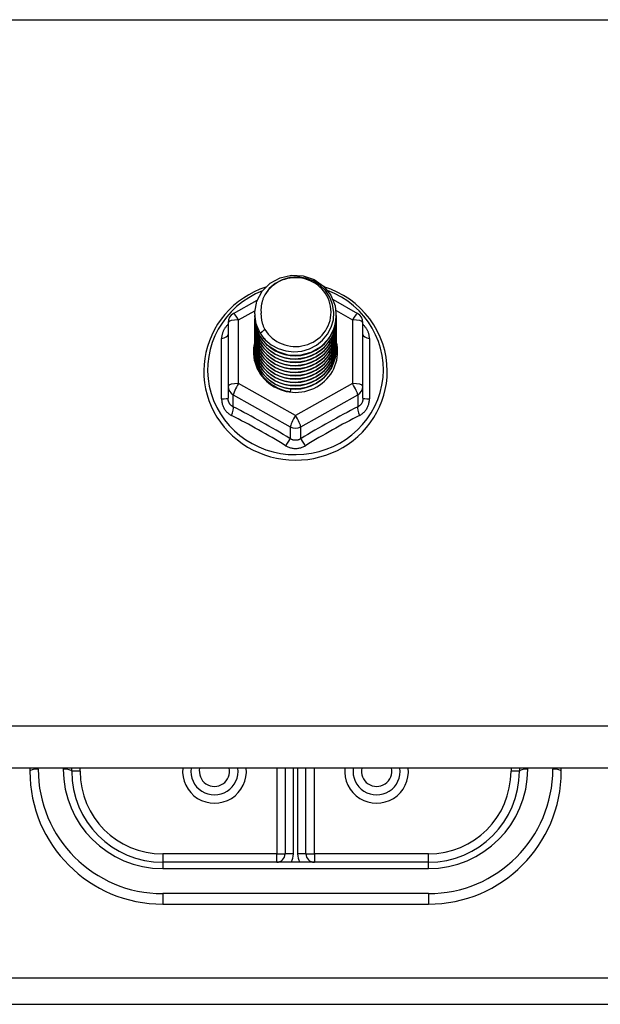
# Model space of a CAD drawing. Header units: inches. Extents: x 64.1 to 160.1, y 39 to 77.3.
# Tile 20 of 65: x 88 to 90.2, y 43.9 to 47.6. Entities that reach past the tile are written whole.
import ezdxf

# ---------------------------------------------------------------- set-up
doc = ezdxf.new("R2010")
doc.units = ezdxf.units.IN
doc.header["$MEASUREMENT"] = 0
doc.layers.add('Visible Edges(ANSI)', color=7, linetype='Continuous', lineweight=25)
doc.layers.add('Visible Tangent Edges(ANSI)', color=7, linetype='Continuous', lineweight=25)

msp = doc.modelspace()

# ---------------------------------------------------------------- linework, layer by layer
at = {"layer": 'Visible Edges(ANSI)'}
for p, q in [((88.838, 46.4848), (88.928, 46.535)), ((89.2129, 46.5365), (89.3055, 46.4848)), ((88.9182, 46.4831), (88.9182, 46.4835)), ((88.9182, 46.4706), (88.9182, 46.471)), ((89.2253, 46.4768), (89.2253, 46.4772)), ((88.8178, 46.4504), (88.8178, 46.2108)), ((88.9182, 46.458), (88.9182, 46.4584)), ((88.9182, 46.4455), (88.9182, 46.4459)), ((88.9182, 46.433), (88.9182, 46.4334)), ((89.2253, 46.4643), (89.2253, 46.4647)), ((89.2253, 46.4518), (89.2253, 46.4522)), ((89.2253, 46.4392), (89.2253, 46.4396)), ((89.3257, 46.2108), (89.3257, 46.4504)), ((88.9182, 46.4204), (88.9182, 46.4208)), ((88.9182, 46.4079), (88.9182, 46.4083)), ((88.9182, 46.3953), (88.9182, 46.3957)), ((89.2253, 46.4267), (89.2253, 46.4271)), ((89.2253, 46.4141), (89.2253, 46.4146)), ((89.2253, 46.4016), (89.2253, 46.402)), ((88.9182, 46.3828), (88.9182, 46.3832)), ((88.9182, 46.3703), (88.9182, 46.3707)), ((88.9182, 46.3577), (88.9182, 46.3581)), ((89.2253, 46.3891), (89.2253, 46.3895)), ((89.2253, 46.3765), (89.2253, 46.3769)), ((89.2253, 46.364), (89.2253, 46.3644)), ((88.9182, 46.3452), (88.9182, 46.3456)), ((89.2253, 46.3515), (89.2253, 46.3519)), ((88.8178, 46.2108), (88.8178, 46.166)), ((89.3257, 46.166), (89.3257, 46.2108)), ((89.0534, 46.1968), (89.052, 46.1893)), ((111.2056, 44.7739), (83.0718, 44.7739)), ((88.0718, 44.7739), (88.0718, 44.7616)), ((88.2293, 44.7616), (88.2293, 44.7739)), ((89.0324, 44.7739), (89.0324, 44.4506)), ((89.1111, 44.4506), (89.1111, 44.7739)), ((89.9143, 44.7739), (89.9143, 44.7616)), ((90.0718, 44.7616), (90.0718, 44.7739)), ((89.5718, 44.4191), (88.5718, 44.4191)), ((88.5718, 44.2616), (89.5718, 44.2616)), ((87.6968, 43.8847), (110.4468, 43.8847))]:
    msp.add_line(p, q, dxfattribs=at)
at = {"layer": 'Visible Edges(ANSI)', "flags": 128}
for points in [[(88.9391, 46.4098), (88.9227, 46.4484), (88.9184, 46.4898), (88.9264, 46.5308), (88.9463, 46.5679), (88.9763, 46.598), (89.014, 46.6187), (89.0564, 46.6283), (89.1001, 46.6259), (89.1414, 46.6118), (89.1772, 46.5869), (89.2043, 46.5532), (89.2208, 46.5135), (89.2252, 46.4709), (89.2171, 46.4288), (89.1973, 46.3906), (89.1674, 46.3593), (89.1296, 46.3374), (89.0872, 46.3266), (89.0436, 46.3278), (89.0022, 46.3408), (88.9665, 46.3645), (88.9393, 46.397), (88.9228, 46.4356), (88.9184, 46.477)], [(88.9577, 46.3851), (88.9805, 46.3663), (89.0067, 46.3521), (89.0352, 46.3433), (89.0651, 46.34), (89.0951, 46.3426), (89.124, 46.351), (89.1505, 46.3647), (89.1737, 46.3834), (89.1926, 46.4063), (89.2062, 46.4324), (89.2141, 46.4606), (89.2158, 46.4899), (89.2112, 46.5187), (89.2006, 46.5461), (89.1843, 46.5707), (89.163, 46.5914), (89.1377, 46.6073), (89.1096, 46.6176), (89.0799, 46.6219), (89.05, 46.6198), (89.0213, 46.6115), (88.9952, 46.5974), (88.9731, 46.578), (88.9559, 46.5544)], [(88.9599, 46.5837), (88.9378, 46.5755), (88.9164, 46.5659), (88.8957, 46.5549), (88.8758, 46.5426), (88.8569, 46.529), (88.8389, 46.5141), (88.822, 46.4981), (88.8063, 46.481), (88.7918, 46.4629), (88.7787, 46.4438), (88.7669, 46.424), (88.7565, 46.4033), (88.7476, 46.3821), (88.7403, 46.3603), (88.7344, 46.338), (88.7302, 46.3154), (88.7276, 46.2926), (88.7266, 46.2696), (88.7273, 46.2467), (88.7295, 46.2238), (88.7334, 46.2012), (88.7388, 46.1788), (88.7459, 46.1569), (88.7544, 46.1355), (88.7645, 46.1147), (88.776, 46.0947), (88.7888, 46.0754), (88.803, 46.0571), (88.8185, 46.0398), (88.8351, 46.0235), (88.8528, 46.0084), (88.8716, 45.9945), (88.8913, 45.9819), (88.9118, 45.9706), (88.9331, 45.9607), (88.955, 45.9522), (88.9774, 45.9452), (89.0003, 45.9397), (89.0235, 45.9358), (89.0469, 45.9333), (89.0705, 45.9325), (89.094, 45.9332), (89.1175, 45.9354), (89.1407, 45.9392), (89.1636, 45.9445), (89.1861, 45.9514), (89.2081, 45.9597), (89.2294, 45.9694), (89.25, 45.9806), (89.2698, 45.993), (89.2887, 46.0068), (89.3065, 46.0218), (89.3233, 46.0379), (89.3389, 46.0552), (89.3532, 46.0734), (89.3662, 46.0925), (89.3779, 46.1125), (89.3881, 46.1332), (89.3968, 46.1545), (89.404, 46.1764), (89.4096, 46.1987), (89.4137, 46.2213), (89.4161, 46.2442), (89.4169, 46.2671)], [(89.4169, 46.2671), (89.4159, 46.2934), (89.4127, 46.3195), (89.4074, 46.3453), (89.4, 46.3706), (89.3906, 46.3952), (89.3793, 46.4191), (89.366, 46.442), (89.351, 46.4638), (89.3342, 46.4845), (89.3158, 46.5037), (89.296, 46.5215), (89.2748, 46.5378), (89.2523, 46.5523), (89.2287, 46.5651), (89.2042, 46.5761), (89.1789, 46.5852)], [(88.9559, 46.5544), (88.9547, 46.5519), (88.9534, 46.5494), (88.9523, 46.5468), (88.9512, 46.5442), (88.9501, 46.5416), (88.9491, 46.539), (88.9482, 46.5363), (88.9473, 46.5336), (88.9465, 46.5309), (88.9458, 46.5282), (88.9451, 46.5255), (88.9445, 46.5227), (88.9439, 46.52), (88.9435, 46.5172), (88.943, 46.5145), (88.9427, 46.5117), (88.9424, 46.5089), (88.9421, 46.5061), (88.9419, 46.5033), (88.9418, 46.5005), (88.9418, 46.4977), (88.9418, 46.4949), (88.9419, 46.4921), (88.942, 46.4893)], [(88.9182, 46.4831), (88.9183, 46.4786), (88.9185, 46.4742), (88.9189, 46.4697), (88.9194, 46.4652), (88.92, 46.4608), (88.9208, 46.4564), (88.9217, 46.452), (88.9228, 46.4476), (88.924, 46.4433), (88.9253, 46.439), (88.9268, 46.4348), (88.9284, 46.4306), (88.9302, 46.4264), (88.9321, 46.4223), (88.9341, 46.4183), (88.9362, 46.4143), (88.9385, 46.4104), (88.9409, 46.4066), (88.9434, 46.4028), (88.9461, 46.3991), (88.9488, 46.3955), (88.9517, 46.3919), (88.9547, 46.3885), (88.9577, 46.3851)], [(88.9182, 46.4706), (88.9195, 46.4515), (88.9235, 46.4327), (88.9299, 46.4145), (88.9388, 46.3974), (88.95, 46.3815), (88.9632, 46.3671), (88.9783, 46.3546), (88.995, 46.3441), (89.013, 46.3357), (89.032, 46.3298), (89.0517, 46.3262), (89.0718, 46.3252), (89.0918, 46.3268), (89.1115, 46.3308), (89.1305, 46.3373), (89.1485, 46.3462), (89.1652, 46.3572), (89.1803, 46.3703), (89.1936, 46.3851), (89.2047, 46.4016), (89.2136, 46.4192), (89.2201, 46.4379), (89.224, 46.4572), (89.2253, 46.4768)], [(89.2252, 46.4708), (89.2246, 46.4506), (89.2213, 46.4307), (89.2153, 46.4113), (89.2067, 46.3929), (89.1957, 46.3758), (89.1825, 46.3603), (89.1672, 46.3466), (89.1503, 46.335), (89.1319, 46.3258), (89.1124, 46.3189), (89.0922, 46.3147), (89.0717, 46.3131), (89.0511, 46.3142), (89.0309, 46.3179), (89.0115, 46.3242), (88.9931, 46.333), (88.9762, 46.344), (88.9609, 46.3572), (88.9477, 46.3722), (88.9367, 46.3888), (88.9282, 46.4067), (88.9222, 46.4255), (88.9189, 46.4449), (88.9184, 46.4645)], [(88.942, 46.4893), (88.9419, 46.4865), (88.9418, 46.4837), (88.9418, 46.4809), (88.9419, 46.478), (88.942, 46.4752), (88.9422, 46.4725), (88.9425, 46.4697), (88.9428, 46.4669), (88.9432, 46.4641), (88.9436, 46.4613), (88.9441, 46.4586), (88.9447, 46.4558), (88.9453, 46.4531), (88.946, 46.4504), (88.9468, 46.4477), (88.9476, 46.445), (88.9485, 46.4423), (88.9494, 46.4396), (88.9504, 46.437), (88.9515, 46.4344), (88.9526, 46.4318), (88.9537, 46.4292), (88.955, 46.4267), (88.9563, 46.4242)], [(88.9182, 46.458), (88.9195, 46.4389), (88.9235, 46.4201), (88.9299, 46.402), (88.9388, 46.3848), (88.95, 46.369), (88.9632, 46.3546), (88.9783, 46.3421), (88.995, 46.3315), (89.013, 46.3232), (89.032, 46.3172), (89.0517, 46.3137), (89.0718, 46.3127), (89.0918, 46.3142), (89.1115, 46.3183), (89.1305, 46.3248), (89.1485, 46.3336), (89.1652, 46.3447), (89.1803, 46.3577), (89.1936, 46.3726), (89.2047, 46.389), (89.2136, 46.4067), (89.2201, 46.4253), (89.224, 46.4447), (89.2253, 46.4643)], [(88.9182, 46.4455), (88.9195, 46.4264), (88.9235, 46.4076), (88.9299, 46.3895), (88.9388, 46.3723), (88.95, 46.3564), (88.9632, 46.3421), (88.9783, 46.3295), (88.995, 46.319), (89.013, 46.3107), (89.032, 46.3047), (89.0517, 46.3012), (89.0718, 46.3002), (89.0918, 46.3017), (89.1115, 46.3057), (89.1305, 46.3122), (89.1485, 46.3211), (89.1652, 46.3321), (89.1803, 46.3452), (89.1936, 46.3601), (89.2047, 46.3765), (89.2136, 46.3942), (89.2201, 46.4128), (89.224, 46.4321), (89.2253, 46.4518)], [(88.9182, 46.433), (88.9195, 46.4138), (88.9235, 46.395), (88.9299, 46.3769), (88.9388, 46.3598), (88.95, 46.3439), (88.9632, 46.3295), (88.9783, 46.317), (88.995, 46.3065), (89.013, 46.2981), (89.032, 46.2921), (89.0517, 46.2886), (89.0718, 46.2876), (89.0918, 46.2891), (89.1115, 46.2932), (89.1305, 46.2997), (89.1485, 46.3085), (89.1652, 46.3196), (89.1803, 46.3327), (89.1936, 46.3475), (89.2047, 46.3639), (89.2136, 46.3816), (89.2201, 46.4003), (89.224, 46.4196), (89.2253, 46.4392)], [(89.2252, 46.4582), (89.2246, 46.438), (89.2213, 46.4181), (89.2153, 46.3988), (89.2067, 46.3804), (89.1957, 46.3633), (89.1825, 46.3478), (89.1672, 46.3341), (89.1503, 46.3225), (89.1319, 46.3132), (89.1124, 46.3064), (89.0922, 46.3022), (89.0717, 46.3006), (89.0511, 46.3016), (89.0309, 46.3054), (89.0115, 46.3117), (88.9931, 46.3204), (88.9762, 46.3315), (88.9609, 46.3447), (88.9477, 46.3597), (88.9367, 46.3763), (88.9282, 46.3941), (88.9222, 46.4129), (88.9189, 46.4323), (88.9184, 46.452)], [(89.2252, 46.4457), (89.2246, 46.4255), (89.2213, 46.4056), (89.2153, 46.3862), (89.2067, 46.3679), (89.1957, 46.3508), (89.1825, 46.3352), (89.1672, 46.3215), (89.1503, 46.31), (89.1319, 46.3007), (89.1124, 46.2939), (89.0922, 46.2896), (89.0717, 46.288), (89.0511, 46.2891), (89.0309, 46.2928), (89.0115, 46.2991), (88.9931, 46.3079), (88.9762, 46.319), (88.9609, 46.3321), (88.9477, 46.3471), (88.9367, 46.3637), (88.9282, 46.3816), (88.9222, 46.4004), (88.9189, 46.4198), (88.9184, 46.4394)], [(89.2252, 46.4332), (89.2246, 46.413), (89.2213, 46.393), (89.2153, 46.3737), (89.2067, 46.3553), (89.1957, 46.3382), (89.1825, 46.3227), (89.1672, 46.309), (89.1503, 46.2974), (89.1319, 46.2881), (89.1124, 46.2813), (89.0922, 46.2771), (89.0717, 46.2755), (89.0511, 46.2766), (89.0309, 46.2803), (89.0115, 46.2866), (88.9931, 46.2954), (88.9762, 46.3064), (88.9609, 46.3196), (88.9477, 46.3346), (88.9367, 46.3512), (88.9282, 46.369), (88.9222, 46.3878), (88.9189, 46.4072), (88.9184, 46.4269)], [(88.9182, 46.4204), (88.9195, 46.4013), (88.9235, 46.3825), (88.9299, 46.3644), (88.9388, 46.3472), (88.95, 46.3313), (88.9632, 46.317), (88.9783, 46.3044), (88.995, 46.2939), (89.013, 46.2856), (89.032, 46.2796), (89.0517, 46.2761), (89.0718, 46.2751), (89.0918, 46.2766), (89.1115, 46.2807), (89.1305, 46.2872), (89.1485, 46.296), (89.1652, 46.3071), (89.1803, 46.3201), (89.1936, 46.335), (89.2047, 46.3514), (89.2136, 46.3691), (89.2201, 46.3877), (89.224, 46.407), (89.2253, 46.4267)], [(88.9182, 46.4079), (88.9195, 46.3888), (88.9235, 46.37), (88.9299, 46.3518), (88.9388, 46.3347), (88.95, 46.3188), (88.9632, 46.3045), (88.9783, 46.2919), (88.995, 46.2814), (89.013, 46.2731), (89.032, 46.2671), (89.0517, 46.2635), (89.0718, 46.2625), (89.0918, 46.2641), (89.1115, 46.2681), (89.1305, 46.2746), (89.1485, 46.2835), (89.1652, 46.2945), (89.1803, 46.3076), (89.1936, 46.3225), (89.2047, 46.3389), (89.2136, 46.3565), (89.2201, 46.3752), (89.224, 46.3945), (89.2253, 46.4141)], [(88.9182, 46.3953), (88.9195, 46.3762), (88.9235, 46.3574), (88.9299, 46.3393), (88.9388, 46.3221), (88.95, 46.3063), (88.9632, 46.2919), (88.9783, 46.2794), (88.995, 46.2688), (89.013, 46.2605), (89.032, 46.2545), (89.0517, 46.251), (89.0718, 46.25), (89.0918, 46.2515), (89.1115, 46.2556), (89.1305, 46.2621), (89.1485, 46.2709), (89.1652, 46.282), (89.1803, 46.2951), (89.1936, 46.3099), (89.2047, 46.3263), (89.2136, 46.344), (89.2201, 46.3627), (89.224, 46.382), (89.2253, 46.4016)], [(89.2252, 46.4206), (89.2246, 46.4004), (89.2213, 46.3805), (89.2153, 46.3612), (89.2067, 46.3428), (89.1957, 46.3257), (89.1825, 46.3101), (89.1672, 46.2965), (89.1503, 46.2849), (89.1319, 46.2756), (89.1124, 46.2688), (89.0922, 46.2645), (89.0717, 46.2629), (89.0511, 46.264), (89.0309, 46.2678), (89.0115, 46.2741), (88.9931, 46.2828), (88.9762, 46.2939), (88.9609, 46.3071), (88.9477, 46.3221), (88.9367, 46.3386), (88.9282, 46.3565), (88.9222, 46.3753), (88.9189, 46.3947), (88.9184, 46.4144)], [(89.2252, 46.4081), (89.2246, 46.3879), (89.2213, 46.368), (89.2153, 46.3486), (89.2067, 46.3302), (89.1957, 46.3131), (89.1825, 46.2976), (89.1672, 46.2839), (89.1503, 46.2724), (89.1319, 46.2631), (89.1124, 46.2562), (89.0922, 46.252), (89.0717, 46.2504), (89.0511, 46.2515), (89.0309, 46.2552), (89.0115, 46.2615), (88.9931, 46.2703), (88.9762, 46.2814), (88.9609, 46.2945), (88.9477, 46.3095), (88.9367, 46.3261), (88.9282, 46.344), (88.9222, 46.3628), (88.9189, 46.3822), (88.9184, 46.4018)], [(89.2252, 46.3955), (89.2246, 46.3754), (89.2213, 46.3554), (89.2153, 46.3361), (89.2067, 46.3177), (89.1957, 46.3006), (89.1825, 46.2851), (89.1672, 46.2714), (89.1503, 46.2598), (89.1319, 46.2505), (89.1124, 46.2437), (89.0922, 46.2395), (89.0717, 46.2379), (89.0511, 46.2389), (89.0309, 46.2427), (89.0115, 46.249), (88.9931, 46.2578), (88.9762, 46.2688), (88.9609, 46.282), (88.9477, 46.297), (88.9367, 46.3136), (88.9282, 46.3314), (88.9222, 46.3502), (88.9189, 46.3696), (88.9184, 46.3893)], [(88.9563, 46.4242), (88.9556, 46.4236), (88.9548, 46.423), (88.9541, 46.4224), (88.9534, 46.4218), (88.9527, 46.4212), (88.952, 46.4206), (88.9513, 46.42), (88.9506, 46.4194), (88.9498, 46.4188), (88.9491, 46.4182), (88.9484, 46.4176), (88.9477, 46.417), (88.947, 46.4164), (88.9463, 46.4158), (88.9456, 46.4152), (88.9448, 46.4146), (88.9441, 46.414), (88.9434, 46.4134), (88.9427, 46.4128), (88.942, 46.4122), (88.9413, 46.4116), (88.9406, 46.411), (88.9398, 46.4104), (88.9391, 46.4098)], [(88.9182, 46.3828), (88.9195, 46.3637), (88.9235, 46.3449), (88.9299, 46.3268), (88.9388, 46.3096), (88.95, 46.2937), (88.9632, 46.2794), (88.9783, 46.2668), (88.995, 46.2563), (89.013, 46.248), (89.032, 46.242), (89.0517, 46.2385), (89.0718, 46.2375), (89.0918, 46.239), (89.1115, 46.243), (89.1305, 46.2495), (89.1485, 46.2584), (89.1652, 46.2694), (89.1803, 46.2825), (89.1936, 46.2974), (89.2047, 46.3138), (89.2136, 46.3315), (89.2201, 46.3501), (89.224, 46.3694), (89.2253, 46.3891)], [(88.9182, 46.3703), (88.9195, 46.3511), (88.9235, 46.3324), (88.9299, 46.3142), (88.9388, 46.2971), (88.95, 46.2812), (88.9632, 46.2668), (88.9783, 46.2543), (88.995, 46.2438), (89.013, 46.2354), (89.032, 46.2295), (89.0517, 46.2259), (89.0718, 46.2249), (89.0918, 46.2265), (89.1115, 46.2305), (89.1305, 46.237), (89.1485, 46.2459), (89.1652, 46.2569), (89.1803, 46.27), (89.1936, 46.2848), (89.2047, 46.3012), (89.2136, 46.3189), (89.2201, 46.3376), (89.224, 46.3569), (89.2253, 46.3765)], [(88.9182, 46.3577), (88.9195, 46.3386), (88.9235, 46.3198), (88.9299, 46.3017), (88.9388, 46.2845), (88.95, 46.2686), (88.9632, 46.2543), (88.9783, 46.2418), (88.995, 46.2312), (89.013, 46.2229), (89.032, 46.2169), (89.0517, 46.2134), (89.0718, 46.2124), (89.0918, 46.2139), (89.1115, 46.218), (89.1305, 46.2245), (89.1485, 46.2333), (89.1652, 46.2444), (89.1803, 46.2574), (89.1936, 46.2723), (89.2047, 46.2887), (89.2136, 46.3064), (89.2201, 46.325), (89.224, 46.3444), (89.2253, 46.364)], [(89.2252, 46.383), (89.2246, 46.3628), (89.2213, 46.3429), (89.2153, 46.3236), (89.2067, 46.3052), (89.1957, 46.2881), (89.1825, 46.2725), (89.1672, 46.2589), (89.1503, 46.2473), (89.1319, 46.238), (89.1124, 46.2312), (89.0922, 46.2269), (89.0717, 46.2253), (89.0511, 46.2264), (89.0309, 46.2301), (89.0115, 46.2364), (88.9931, 46.2452), (88.9762, 46.2563), (88.9609, 46.2694), (88.9477, 46.2844), (88.9367, 46.301), (88.9282, 46.3189), (88.9222, 46.3377), (88.9189, 46.3571), (88.9184, 46.3767)], [(89.2252, 46.3705), (89.2246, 46.3503), (89.2213, 46.3303), (89.2153, 46.311), (89.2067, 46.2926), (89.1957, 46.2755), (89.1825, 46.26), (89.1672, 46.2463), (89.1503, 46.2347), (89.1319, 46.2255), (89.1124, 46.2186), (89.0922, 46.2144), (89.0717, 46.2128), (89.0511, 46.2139), (89.0309, 46.2176), (89.0115, 46.2239), (88.9931, 46.2327), (88.9762, 46.2437), (88.9609, 46.2569), (88.9477, 46.2719), (88.9367, 46.2885), (88.9282, 46.3063), (88.9222, 46.3251), (88.9189, 46.3445), (88.9184, 46.3642)], [(89.2252, 46.3579), (89.2246, 46.3377), (89.2213, 46.3178), (89.2153, 46.2985), (89.2067, 46.2801), (89.1957, 46.263), (89.1825, 46.2475), (89.1672, 46.2338), (89.1503, 46.2222), (89.1319, 46.2129), (89.1124, 46.2061), (89.0922, 46.2018), (89.0717, 46.2003), (89.0511, 46.2013), (89.0309, 46.2051), (89.0115, 46.2114), (88.9931, 46.2201), (88.9762, 46.2312), (88.9609, 46.2444), (88.9477, 46.2594), (88.9367, 46.2759), (88.9282, 46.2938), (88.9222, 46.3126), (88.9189, 46.332), (88.9184, 46.3517)], [(88.9182, 46.3452), (88.9195, 46.3261), (88.9235, 46.3073), (88.9299, 46.2891), (88.9388, 46.272), (88.95, 46.2561), (88.9632, 46.2418), (88.9783, 46.2292), (88.995, 46.2187), (89.013, 46.2104), (89.032, 46.2044), (89.0517, 46.2009), (89.0718, 46.1998), (89.0918, 46.2014), (89.1115, 46.2054), (89.1305, 46.2119), (89.1485, 46.2208), (89.1652, 46.2318), (89.1803, 46.2449), (89.1936, 46.2598), (89.2047, 46.2762), (89.2136, 46.2939), (89.2201, 46.3125), (89.224, 46.3318), (89.2253, 46.3515)], [(89.052, 46.1893), (89.0438, 46.1907), (89.0357, 46.1925), (89.0276, 46.1947), (89.0198, 46.1973), (89.012, 46.2003), (89.0045, 46.2037), (88.9971, 46.2075), (88.99, 46.2117), (88.9831, 46.2163), (88.9765, 46.2212), (88.9702, 46.2264), (88.9642, 46.2319), (88.9585, 46.2378), (88.9531, 46.2439), (88.9481, 46.2503), (88.9435, 46.257), (88.9392, 46.2639), (88.9353, 46.271), (88.9319, 46.2783), (88.9289, 46.2858), (88.9263, 46.2934), (88.9241, 46.3012), (88.9224, 46.309), (88.9211, 46.3169)], [(89.2252, 46.3454), (89.2252, 46.3453), (89.2252, 46.3452), (89.2252, 46.3451), (89.2252, 46.345), (89.2252, 46.3449), (89.2252, 46.3448), (89.2252, 46.3447), (89.2252, 46.3446), (89.2252, 46.3445), (89.2252, 46.3444), (89.2252, 46.3443), (89.2252, 46.3443), (89.2252, 46.3442), (89.2252, 46.3441), (89.2252, 46.344), (89.2252, 46.3439), (89.2252, 46.3438), (89.2252, 46.3437), (89.2253, 46.3436), (89.2253, 46.3435), (89.2253, 46.3434), (89.2253, 46.3433), (89.2253, 46.3432), (89.2253, 46.3431)]]:
    msp.add_lwpolyline(points, dxfattribs=at)
at = {"layer": 'Visible Edges(ANSI)'}
for centre, radius, start, end in [((88.8572, 46.4504), 0.0394, 119.1745, 180), ((89.2863, 46.4504), 0.0394, 0, 60.8255), ((88.5718, 44.7616), 0.5, 180, 270), ((88.5718, 44.7616), 0.3425, 180, 270), ((88.7667, 44.7616), 0.0886, 172.0413, 7.9587), ((89.3769, 44.7616), 0.0886, 172.0413, 7.9587), ((89.5718, 44.7616), 0.3425, 270, 0), ((89.5718, 44.7616), 0.5, 270, 0), ((89.0009, 44.4506), 0.0315, 270, 0), ((89.1426, 44.4506), 0.0315, 180, 270)]:
    msp.add_arc(centre, radius, start, end, dxfattribs=at)
for centre, major_axis, start_param, end_param in [((89.0718, 46.4896), (0.1339, 0), 3.671471, 8.899926), ((89.0718, 46.4846), (0.1535, 0), 3.669461, 3.875388), ((89.0718, 46.3406), (-0.1585, 0), 6.031816, 9.674875)]:
    msp.add_ellipse(centre, major_axis=major_axis, ratio=0.966998, start_param=start_param, end_param=end_param, dxfattribs=at)
at = {"layer": 'Visible Tangent Edges(ANSI)'}
for p, q in [((83.0718, 47.59), (111.2056, 47.59)), ((88.8572, 46.4604), (88.9187, 46.4947)), ((89.2242, 46.4951), (89.2863, 46.4604)), ((88.8572, 46.2208), (88.8572, 46.4604)), ((89.2863, 46.4604), (89.2863, 46.2208)), ((88.7936, 46.1631), (88.7936, 46.3903)), ((89.3499, 46.3903), (89.3499, 46.1631)), ((89.0718, 46.101), (88.8572, 46.2208)), ((89.2863, 46.2208), (89.0718, 46.101)), ((88.8375, 46.1778), (89.0521, 46.058)), ((88.8375, 46.133), (88.8375, 46.1778)), ((89.0915, 46.058), (89.306, 46.1778)), ((89.306, 46.1778), (89.306, 46.133)), ((89.0521, 46.058), (89.0521, 46.0132)), ((89.0915, 46.0132), (89.0915, 46.058)), ((111.2056, 44.9308), (83.0718, 44.9308)), ((88.1033, 44.7697), (88.1033, 44.7739)), ((88.1978, 44.7739), (88.1978, 44.7697)), ((88.2607, 44.7616), (88.2293, 44.7616)), ((88.2607, 44.7616), (88.2607, 44.7739)), ((89.0009, 44.7739), (89.0009, 44.4506)), ((89.0639, 44.4506), (89.0639, 44.7739)), ((89.0796, 44.7739), (89.0796, 44.4506)), ((89.1426, 44.4506), (89.1426, 44.7739)), ((89.8828, 44.7739), (89.8828, 44.7616)), ((89.9143, 44.7616), (89.8828, 44.7616)), ((89.9458, 44.7697), (89.9458, 44.7739)), ((90.0403, 44.7739), (90.0403, 44.7697)), ((89.0009, 44.4506), (88.5718, 44.4506)), ((88.5718, 44.4506), (88.5718, 44.4191)), ((89.0009, 44.4191), (89.0009, 44.4506)), ((89.0009, 44.4506), (89.0324, 44.4506)), ((89.0639, 44.4506), (89.0324, 44.4506)), ((89.1111, 44.4506), (89.0796, 44.4506)), ((89.1111, 44.4506), (89.1426, 44.4506)), ((89.5718, 44.4506), (89.1426, 44.4506)), ((89.1426, 44.4506), (89.1426, 44.4191)), ((89.5718, 44.4191), (89.5718, 44.4506)), ((88.5718, 44.4191), (88.5718, 44.3957)), ((88.5718, 44.3957), (89.5718, 44.3957)), ((89.5718, 44.3957), (89.5718, 44.4191)), ((89.5718, 44.3012), (88.5718, 44.3012)), ((88.5718, 44.3012), (88.5718, 44.2616)), ((89.5718, 44.3012), (89.5718, 44.2616)), ((87.6968, 43.9837), (110.4468, 43.9837))]:
    msp.add_line(p, q, dxfattribs=at)
at = {"layer": 'Visible Tangent Edges(ANSI)', "flags": 128}
for points in [[(88.8178, 46.4429), (88.816, 46.4411), (88.8141, 46.4393), (88.8124, 46.4374), (88.8107, 46.4355), (88.8091, 46.4335), (88.8076, 46.4314), (88.8061, 46.4293), (88.8047, 46.4272), (88.8034, 46.4251), (88.8021, 46.4229), (88.801, 46.4206), (88.7999, 46.4184), (88.7989, 46.4161), (88.798, 46.4138), (88.7971, 46.4115), (88.7964, 46.4092), (88.7958, 46.4068), (88.7952, 46.4044), (88.7947, 46.4021), (88.7943, 46.3997), (88.794, 46.3973), (88.7938, 46.395), (88.7936, 46.3926), (88.7936, 46.3903)], [(89.3499, 46.3903), (89.3499, 46.3926), (89.3498, 46.395), (89.3495, 46.3973), (89.3492, 46.3997), (89.3488, 46.4021), (89.3484, 46.4044), (89.3478, 46.4068), (89.3471, 46.4092), (89.3464, 46.4115), (89.3456, 46.4138), (89.3447, 46.4161), (89.3437, 46.4184), (89.3426, 46.4206), (89.3414, 46.4229), (89.3402, 46.4251), (89.3388, 46.4272), (89.3374, 46.4293), (89.336, 46.4314), (89.3344, 46.4335), (89.3328, 46.4355), (89.3311, 46.4374), (89.3294, 46.4393), (89.3276, 46.4411), (89.3257, 46.4429)], [(88.7936, 46.1631), (88.7937, 46.1598), (88.7939, 46.1565), (88.7942, 46.1533), (88.7947, 46.1501), (88.7954, 46.1469), (88.7961, 46.1437), (88.797, 46.1406), (88.7981, 46.1376), (88.7993, 46.1346), (88.8006, 46.1317), (88.802, 46.1288), (88.8036, 46.126), (88.8053, 46.1233), (88.8071, 46.1207), (88.8091, 46.1182), (88.8111, 46.1158), (88.8133, 46.1135), (88.8155, 46.1112), (88.8179, 46.1092), (88.8204, 46.1072), (88.8229, 46.1053), (88.8255, 46.1036), (88.8282, 46.102), (88.8309, 46.1005)], [(88.8375, 46.133), (88.8361, 46.1337), (88.8347, 46.1345), (88.8333, 46.1353), (88.8319, 46.1363), (88.8306, 46.1373), (88.8294, 46.1383), (88.8282, 46.1394), (88.8271, 46.1406), (88.826, 46.1419), (88.825, 46.1432), (88.824, 46.1446), (88.8231, 46.146), (88.8223, 46.1474), (88.8215, 46.149), (88.8208, 46.1505), (88.8202, 46.1521), (88.8196, 46.1538), (88.8192, 46.1554), (88.8188, 46.1571), (88.8184, 46.1589), (88.8182, 46.1606), (88.818, 46.1624), (88.8179, 46.1642), (88.8178, 46.166)], [(89.3257, 46.166), (89.3257, 46.1642), (89.3256, 46.1624), (89.3254, 46.1606), (89.3251, 46.1589), (89.3248, 46.1571), (89.3244, 46.1554), (89.3239, 46.1538), (89.3233, 46.1521), (89.3227, 46.1505), (89.322, 46.149), (89.3213, 46.1474), (89.3204, 46.146), (89.3195, 46.1446), (89.3186, 46.1432), (89.3175, 46.1419), (89.3165, 46.1406), (89.3153, 46.1394), (89.3141, 46.1383), (89.3129, 46.1373), (89.3116, 46.1363), (89.3103, 46.1353), (89.3089, 46.1345), (89.3075, 46.1337), (89.306, 46.133)], [(89.3126, 46.1005), (89.3153, 46.102), (89.318, 46.1036), (89.3206, 46.1053), (89.3232, 46.1072), (89.3256, 46.1092), (89.328, 46.1112), (89.3303, 46.1135), (89.3324, 46.1158), (89.3345, 46.1182), (89.3364, 46.1207), (89.3382, 46.1233), (89.3399, 46.126), (89.3415, 46.1288), (89.3429, 46.1317), (89.3443, 46.1346), (89.3454, 46.1376), (89.3465, 46.1406), (89.3474, 46.1437), (89.3482, 46.1469), (89.3488, 46.1501), (89.3493, 46.1533), (89.3497, 46.1565), (89.3499, 46.1598), (89.3499, 46.1631)], [(89.0344, 45.9869), (89.0373, 45.9853), (89.0402, 45.9838), (89.0431, 45.9824), (89.0462, 45.9811), (89.0493, 45.98), (89.0524, 45.979), (89.0556, 45.9782), (89.0588, 45.9775), (89.062, 45.977), (89.0653, 45.9766), (89.0685, 45.9764), (89.0718, 45.9763), (89.0751, 45.9764), (89.0783, 45.9766), (89.0816, 45.977), (89.0848, 45.9775), (89.088, 45.9782), (89.0912, 45.979), (89.0943, 45.98), (89.0974, 45.9811), (89.1004, 45.9824), (89.1034, 45.9838), (89.1063, 45.9853), (89.1091, 45.9869)], [(89.0915, 46.0132), (89.09, 46.0123), (89.0884, 46.0114), (89.0869, 46.0106), (89.0853, 46.0099), (89.0837, 46.0093), (89.082, 46.0087), (89.0803, 46.0082), (89.0787, 46.0079), (89.077, 46.0076), (89.0752, 46.0073), (89.0735, 46.0072), (89.0718, 46.0072), (89.0701, 46.0072), (89.0683, 46.0073), (89.0666, 46.0075), (89.0649, 46.0078), (89.0632, 46.0082), (89.0616, 46.0087), (89.0599, 46.0093), (89.0583, 46.0099), (89.0567, 46.0106), (89.0551, 46.0114), (89.0536, 46.0123), (89.0521, 46.0132)]]:
    msp.add_lwpolyline(points, dxfattribs=at)
at = {"layer": 'Visible Tangent Edges(ANSI)'}
for centre, radius, start, end in [((88.5718, 44.7697), 0.4685, 180, 270), ((88.5718, 44.7697), 0.374, 180, 270), ((88.5718, 44.7616), 0.311, 180, 270), ((88.7667, 44.7616), 0.1201, 174.1375, 5.8625), ((88.7667, 44.7616), 0.0571, 167.5933, 12.4067), ((89.3769, 44.7616), 0.1201, 174.1375, 5.8625), ((89.3769, 44.7616), 0.0571, 167.5933, 12.4067), ((89.5718, 44.7697), 0.4685, 270, 0), ((89.5718, 44.7697), 0.374, 270, 0), ((89.5718, 44.7616), 0.311, 270, 0), ((89.0009, 44.4506), 0.063, 330, 0), ((89.1426, 44.4506), 0.063, 180, 210)]:
    msp.add_arc(centre, radius, start, end, dxfattribs=at)
for centre, major_axis, ratio, start_param, end_param in [((89.0718, 46.2731), (0.3308, 0), 0.966998, 1.955468, 7.482801), ((88.8572, 46.4504), (-0.0192, 0.0344), 0.127392, 4.936728, 6.283185), ((89.2863, 46.4504), (0.0192, 0.0344), 0.127392, 0, 1.346458), ((88.8572, 46.4504), (-0.0394, 0), 0.254784, 4.712389, 6.283185), ((89.2863, 46.4504), (0.0394, 0), 0.254784, 0, 1.570796), ((88.7785, 46.4056), (0.0394, 0), 0.420933, 5.107073, 6.283185), ((89.3651, 46.4056), (-0.0394, 0), 0.420933, 0, 1.176113), ((88.8572, 46.2108), (-0.0394, 0), 0.254784, 4.712389, 6.283185), ((88.8572, 46.2108), (-0.0394, 0), 0.966998, 0, 1.047198), ((88.8572, 46.2108), (-0.0192, -0.0344), 0.127392, 4.48805, 6.058847), ((89.2863, 46.2108), (0.0394, 0), 0.254784, 0, 1.570796), ((89.2863, 46.2108), (0.0192, -0.0344), 0.127392, 0.224339, 1.795135), ((89.2863, 46.2108), (0.0394, 0), 0.966998, 5.235988, 6.283185), ((88.7785, 46.166), (0.0394, 0), 0.080687, 5.107073, 6.283185), ((88.8178, 46.1), (0.0178, 0.0351), 0.295528, 4.874003, 6.050115), ((88.9448, 45.8965), (-0.6046, 0.361), 0.220649, 4.666525, 5.020223), ((89.1987, 45.8965), (-0.6046, -0.361), 0.220649, 4.404555, 4.758253), ((89.3257, 46.1), (-0.0178, 0.0351), 0.295528, 0.23307, 1.409183), ((89.3651, 46.166), (-0.0394, 0), 0.080687, 0, 1.176113), ((88.9327, 45.8762), (0.5734, -0.3423), 0.220649, 1.524932, 1.878631), ((89.0718, 46.091), (-0.0192, -0.0344), 0.127392, 4.48805, 6.058847), ((89.0718, 46.091), (0.0192, -0.0344), 0.127392, 0.224339, 1.795135), ((89.2109, 45.8762), (0.5734, 0.3423), 0.220649, 1.262962, 1.61666), ((89.0718, 46.091), (0.0394, 0), 0.966998, 4.18879, 5.235988), ((89.0324, 45.9803), (0.0205, 0.0336), 0.044718, 0.222707, 1.398819), ((89.1111, 45.9803), (-0.0205, 0.0336), 0.044718, 4.884366, 6.060479), ((88.1033, 44.7616), (-0.0315, 0), 0.254784, 4.712389, 6.283185), ((88.1978, 44.7616), (0.0315, 0), 0.254784, 0, 1.570796), ((89.9458, 44.7616), (-0.0315, 0), 0.254784, 4.712389, 6.283185), ((90.0403, 44.7616), (0.0315, 0), 0.254784, 0, 1.570796)]:
    msp.add_ellipse(centre, major_axis=major_axis, ratio=ratio, start_param=start_param, end_param=end_param, dxfattribs=at)

doc.saveas('drawing.dxf')
